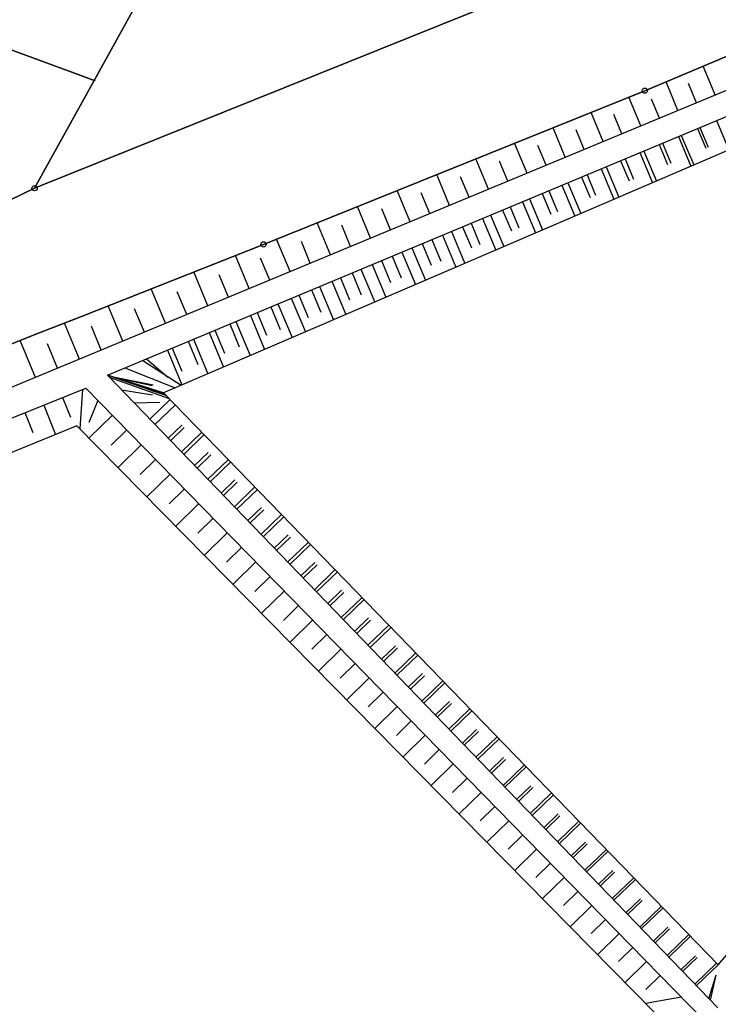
# Model space of a CAD drawing. Extents: x 2408905 to 4819478, y 5786105 to 11573663.
# Tile 35 of 39: x 2409861 to 2409927, y 5787143 to 5787236. Entities that reach past the tile are written whole.
import ezdxf

# ---------------------------------------------------------------- set-up
doc = ezdxf.new("R2010")
doc.units = 0
doc.layers.add('K100-FLST_GRENZEN', color=40, linetype='Continuous')
doc.layers.add('K140-KATASTERTOPO', color=7, linetype='Continuous')

# ---------------------------------------------------------------- blocks, each defined once
blk = doc.blocks.new('251')
at = {"color": 40, "linetype": 'Continuous'}
blk.add_circle((0, 0), 0.175, dxfattribs=at)
blk = doc.blocks.new('GRENZSTEIN')
at = {"color": 7, "linetype": 'Continuous'}
blk.add_circle((0, 0), 0.75, dxfattribs=at)

msp = doc.modelspace()

# ---------------------------------------------------------------- linework, layer by layer
at = {"layer": 'K100-FLST_GRENZEN', "color": 250}
for points in [[(2409649.243, 5787370.594), (2409661.99, 5787284.573), (2409692.984, 5787279.155), (2409694.601, 5787282.017), (2409702.557, 5787279.593), (2409818.61, 5787244.22), (2409822.713, 5787247.107), (2409866.812, 5787230.883), (2409868.33, 5787230.325), (2409921.807, 5787327.035), (2409924.509, 5787331.921), (2409988.058, 5787302.885), (2410020.534, 5787288.034), (2410013.193, 5787293.79), (2410006.967, 5787298.671), (2409988.99, 5787305.577), (2409928.417, 5787334.369)], [(2410036.548, 5787277.617), (2410028.261, 5787282.626), (2410024.645, 5787284.811), (2410009.249, 5787280.495), (2409998.272, 5787275.113), (2409975.516, 5787265.955), (2409971.593, 5787264.375), (2409947.016, 5787254.496), (2409904.055, 5787236.779), (2409865.91, 5787221.422), (2409862.689, 5787220.125), (2409860.401, 5787219.034), (2409825.138, 5787202.216), (2409803.146, 5787190.1), (2409795.711, 5787185.267), (2409786.687, 5787179.402), (2409768.552, 5787166.649), (2409753.458, 5787155.012)], [(2409753.458, 5787155.012), (2409768.552, 5787166.649), (2409786.687, 5787179.402), (2409795.711, 5787185.267), (2409803.146, 5787190.1), (2409825.138, 5787202.216), (2409860.401, 5787219.034), (2409862.689, 5787220.125), (2409868.33, 5787230.325), (2409866.812, 5787230.883), (2409822.713, 5787247.107), (2409818.61, 5787244.22), (2409702.557, 5787279.593)], [(2409764.417, 5787154.041), (2409781.871, 5787167.123), (2409802.652, 5787179.747), (2409823.386, 5787190.475), (2409850.278, 5787201.352), (2409863.209, 5787206.464), (2409867.111, 5787208.006), (2409884.332, 5787214.813), (2409920.388, 5787229.35), (2409934.665, 5787235.35), (2409957.799, 5787245.073), (2409983.677, 5787256.525), (2409990.434, 5787259.16), (2410030.15, 5787274.647)]]:
    msp.add_lwpolyline(points, dxfattribs=at)
for points in [[(2409862.689, 5787220.125), (2409865.91, 5787221.422), (2409904.055, 5787236.779), (2409947.016, 5787254.496), (2409971.593, 5787264.375), (2409967.641, 5787267.23), (2409988.058, 5787302.885), (2409924.509, 5787331.921), (2409921.807, 5787327.035), (2409868.33, 5787230.325)], [(2409819.934, 5787152.584), (2409852.808, 5787097.587), (2409859.184, 5787086.92), (2409874.792, 5787060.81), (2409969.732, 5787087.821), (2409977.716, 5787090.092), (2409991.49, 5787094.011), (2410025.658, 5787103.732), (2410032.442, 5787093.708), (2410038.44, 5787098.072), (2410071.395, 5787063.559), (2410082.327, 5787070.098), (2410111.635, 5787087.629), (2410044.161, 5787143.949), (2410034.396, 5787152.102), (2409934.665, 5787235.35), (2409920.388, 5787229.35), (2409884.332, 5787214.813), (2409867.111, 5787208.006), (2409863.209, 5787206.464), (2409850.278, 5787201.352)]]:
    msp.add_lwpolyline(points, close=True, dxfattribs=at)
at = {"layer": 'K140-KATASTERTOPO', "color": 250}
for points in [[(2409850.278, 5787201.352, 0), (2409862.598, 5787206.222, 0), (2409863.209, 5787206.464, 0), (2409866.389, 5787207.721, 0), (2409867.111, 5787208.006, 0), (2409884.332, 5787214.813, 0), (2409920.388, 5787229.35, 0), (2409934.665, 5787235.35, 0)], [(2409850.278, 5787201.352, 0), (2409862.598, 5787206.222, 0), (2409863.209, 5787206.464, 0), (2409866.389, 5787207.721, 0), (2409867.111, 5787208.006, 0), (2409884.332, 5787214.813, 0), (2409920.388, 5787229.35, 0), (2409934.665, 5787235.35, 0)], [(2409927.058, 5787228.945, 0), (2409925.923, 5787231.676, 0)], [(2409927.058, 5787228.945, 0), (2409925.923, 5787231.676, 0)], [(2409932.28, 5787231.115, 0), (2409825.092, 5787186.576, 0)], [(2409932.28, 5787231.115, 0), (2409825.092, 5787186.576, 0)], [(2409923.527, 5787227.478, 0), (2409922.398, 5787230.195, 0)], [(2409923.527, 5787227.478, 0), (2409922.398, 5787230.195, 0)], [(2409925.291, 5787228.211, 0), (2409924.536, 5787230.027, 0)], [(2409925.291, 5787228.211, 0), (2409924.536, 5787230.027, 0)], [(2409920.004, 5787226.014, 0), (2409918.872, 5787228.739, 0)], [(2409920.004, 5787226.014, 0), (2409918.872, 5787228.739, 0)], [(2409921.767, 5787226.746, 0), (2409921.016, 5787228.553, 0)], [(2409921.767, 5787226.746, 0), (2409921.016, 5787228.553, 0)], [(2409916.455, 5787224.539, 0), (2409915.307, 5787227.302, 0)], [(2409916.455, 5787224.539, 0), (2409915.307, 5787227.302, 0)], [(2409918.234, 5787225.279, 0), (2409917.474, 5787227.107, 0)], [(2409918.234, 5787225.279, 0), (2409917.474, 5787227.107, 0)], [(2409912.873, 5787223.051, 0), (2409911.71, 5787225.851, 0)], [(2409912.873, 5787223.051, 0), (2409911.71, 5787225.851, 0)], [(2409914.668, 5787223.797, 0), (2409913.898, 5787225.651, 0)], [(2409914.668, 5787223.797, 0), (2409913.898, 5787225.651, 0)], [(2409925.376, 5787225.764, 0), (2409926.153, 5787223.906, 0)], [(2409925.603, 5787225.859, 0), (2409926.379, 5787224.002, 0)], [(2409927.175, 5787226.516, 0), (2409928.332, 5787223.746, 0)], [(2409923.57, 5787225.009, 0), (2409924.742, 5787222.203, 0)], [(2409923.844, 5787225.124, 0), (2409925.015, 5787222.321, 0)], [(2409909.258, 5787221.549, 0), (2409908.078, 5787224.387, 0)], [(2409909.258, 5787221.549, 0), (2409908.078, 5787224.387, 0)], [(2409911.07, 5787222.302, 0), (2409910.289, 5787224.181, 0)], [(2409911.07, 5787222.302, 0), (2409910.289, 5787224.181, 0)], [(2409921.755, 5787224.251, 0), (2409922.542, 5787222.368, 0)], [(2409922.076, 5787224.386, 0), (2409922.862, 5787222.505, 0)], [(2409905.609, 5787220.032, 0), (2409904.413, 5787222.909, 0)], [(2409905.609, 5787220.032, 0), (2409904.413, 5787222.909, 0)], [(2409918.518, 5787222.899, 0), (2409919.314, 5787220.994, 0)], [(2409919.932, 5787223.49, 0), (2409921.12, 5787220.647, 0)], [(2409920.301, 5787223.644, 0), (2409921.488, 5787220.805, 0)], [(2409907.437, 5787220.792, 0), (2409906.646, 5787222.697, 0)], [(2409907.437, 5787220.792, 0), (2409906.646, 5787222.697, 0)], [(2409916.263, 5787221.956, 0), (2409917.466, 5787219.076, 0)], [(2409916.727, 5787222.15, 0), (2409917.929, 5787219.275, 0)], [(2409918.102, 5787222.725, 0), (2409918.899, 5787220.817, 0)], [(2409901.926, 5787218.502, 0), (2409900.714, 5787221.418, 0)], [(2409901.926, 5787218.502, 0), (2409900.714, 5787221.418, 0)], [(2409903.771, 5787219.269, 0), (2409902.969, 5787221.2, 0)], [(2409903.771, 5787219.269, 0), (2409902.969, 5787221.2, 0)], [(2409914.416, 5787221.185, 0), (2409915.223, 5787219.252, 0)], [(2409914.928, 5787221.399, 0), (2409915.734, 5787219.47, 0)], [(2409912.56, 5787220.409, 0), (2409913.779, 5787217.492, 0)], [(2409913.121, 5787220.644, 0), (2409914.338, 5787217.732, 0)], [(2409898.209, 5787216.958, 0), (2409896.981, 5787219.913, 0)], [(2409898.209, 5787216.958, 0), (2409896.981, 5787219.913, 0)], [(2409900.072, 5787217.732, 0), (2409899.258, 5787219.689, 0)], [(2409900.071, 5787217.732, 0), (2409899.258, 5787219.689, 0)], [(2409909.483, 5787219.124, 0), (2409910.715, 5787216.175, 0)], [(2409910.697, 5787219.631, 0), (2409911.515, 5787217.673, 0)], [(2409911.306, 5787219.885, 0), (2409912.122, 5787217.932, 0)], [(2409894.457, 5787215.399, 0), (2409893.213, 5787218.393, 0)], [(2409894.457, 5787215.399, 0), (2409893.213, 5787218.393, 0)], [(2409907.652, 5787218.359, 0), (2409908.479, 5787216.38, 0)], [(2409908.825, 5787218.849, 0), (2409910.06, 5787215.893, 0)], [(2409896.337, 5787216.18, 0), (2409895.513, 5787218.163, 0)], [(2409896.337, 5787216.18, 0), (2409895.513, 5787218.163, 0)], [(2409905.057, 5787217.274, 0), (2409906.307, 5787214.281, 0)], [(2409905.813, 5787217.59, 0), (2409907.06, 5787214.604, 0)], [(2409906.945, 5787218.063, 0), (2409907.774, 5787216.08, 0)], [(2409890.67, 5787213.825, 0), (2409889.409, 5787216.86, 0)], [(2409890.67, 5787213.825, 0), (2409889.409, 5787216.86, 0)], [(2409892.568, 5787214.614, 0), (2409891.733, 5787216.624, 0)], [(2409892.568, 5787214.614, 0), (2409891.733, 5787216.624, 0)], [(2409903.16, 5787216.482, 0), (2409903.999, 5787214.473, 0)], [(2409903.965, 5787216.818, 0), (2409904.802, 5787214.815, 0)], [(2409901.255, 5787215.686, 0), (2409902.522, 5787212.653, 0)], [(2409902.11, 5787216.043, 0), (2409903.373, 5787213.019, 0)], [(2409886.849, 5787212.237, 0), (2409885.571, 5787215.312, 0)], [(2409886.849, 5787212.237, 0), (2409885.571, 5787215.312, 0)], [(2409888.764, 5787213.033, 0), (2409887.918, 5787215.07, 0)], [(2409888.764, 5787213.033, 0), (2409887.918, 5787215.07, 0)], [(2409898.374, 5787214.482, 0), (2409899.653, 5787211.421, 0)], [(2409899.341, 5787214.886, 0), (2409900.191, 5787212.852, 0)], [(2409900.246, 5787215.264, 0), (2409901.094, 5787213.236, 0)], [(2409882.986, 5787210.632, 0), (2409881.684, 5787213.766, 0)], [(2409882.986, 5787210.632, 0), (2409881.684, 5787213.766, 0)], [(2409896.494, 5787213.696, 0), (2409897.352, 5787211.643, 0)], [(2409897.419, 5787214.083, 0), (2409898.702, 5787211.012, 0)], [(2409884.924, 5787211.438, 0), (2409884.066, 5787213.505, 0)], [(2409884.924, 5787211.438, 0), (2409884.066, 5787213.505, 0)], [(2409894.605, 5787212.907, 0), (2409895.9, 5787209.808, 0)], [(2409895.488, 5787213.276, 0), (2409896.349, 5787211.216, 0)], [(2409879.064, 5787209.003, 0), (2409877.733, 5787212.205, 0)], [(2409879.064, 5787209.003, 0), (2409877.733, 5787212.205, 0)], [(2409881.032, 5787209.82, 0), (2409880.155, 5787211.932, 0)], [(2409881.032, 5787209.82, 0), (2409880.155, 5787211.932, 0)], [(2409891.601, 5787211.652, 0), (2409892.473, 5787209.565, 0)], [(2409892.708, 5787212.114, 0), (2409893.576, 5787210.035, 0)], [(2409893.549, 5787212.466, 0), (2409894.848, 5787209.356, 0)], [(2409889.645, 5787210.834, 0), (2409890.961, 5787207.685, 0)], [(2409890.802, 5787211.318, 0), (2409892.113, 5787208.18, 0)], [(2409875.082, 5787207.348, 0), (2409873.723, 5787210.619, 0)], [(2409875.082, 5787207.348, 0), (2409873.723, 5787210.619, 0)], [(2409877.081, 5787208.178, 0), (2409876.184, 5787210.336, 0)], [(2409877.081, 5787208.178, 0), (2409876.184, 5787210.336, 0)], [(2409887.679, 5787210.013, 0), (2409888.562, 5787207.9, 0)], [(2409888.888, 5787210.518, 0), (2409889.768, 5787208.414, 0)], [(2409871.039, 5787205.668, 0), (2409869.65, 5787209.01, 0)], [(2409871.039, 5787205.668, 0), (2409869.65, 5787209.01, 0)], [(2409885.035, 5787208.908, 0), (2409885.925, 5787206.777, 0)], [(2409885.705, 5787209.189, 0), (2409887.038, 5787205.999, 0)], [(2409886.966, 5787209.715, 0), (2409888.293, 5787206.538, 0)], [(2409873.068, 5787206.511, 0), (2409872.152, 5787208.716, 0)], [(2409873.068, 5787206.511, 0), (2409872.152, 5787208.715, 0)], [(2409883.095, 5787208.098, 0), (2409884.439, 5787204.882, 0)], [(2409883.723, 5787208.36, 0), (2409884.617, 5787206.22, 0)], [(2409866.934, 5787203.962, 0), (2409865.515, 5787207.376, 0)], [(2409866.934, 5787203.962, 0), (2409865.515, 5787207.376, 0)], [(2409868.994, 5787204.818, 0), (2409868.059, 5787207.07, 0)], [(2409868.994, 5787204.818, 0), (2409868.059, 5787207.07, 0)], [(2409881.147, 5787207.284, 0), (2409882.048, 5787205.127, 0)], [(2409881.731, 5787207.528, 0), (2409883.081, 5787204.298, 0)], [(2409879.19, 5787206.466, 0), (2409880.55, 5787203.211, 0)], [(2409879.731, 5787206.692, 0), (2409880.636, 5787204.526, 0)], [(2409862.766, 5787202.23, 0), (2409861.317, 5787205.716, 0)], [(2409862.766, 5787202.23, 0), (2409861.317, 5787205.716, 0)], [(2409864.858, 5787203.099, 0), (2409863.902, 5787205.399, 0)], [(2409864.858, 5787203.099, 0), (2409863.902, 5787205.399, 0)], [(2409877.224, 5787205.645, 0), (2409878.137, 5787203.461, 0)], [(2409877.722, 5787205.853, 0), (2409879.088, 5787202.583, 0)], [(2409875.25, 5787204.82, 0), (2409876.627, 5787201.525, 0)], [(2409875.701, 5787205.009, 0), (2409876.618, 5787202.815, 0)], [(2409872.911, 5787203.843, 0), (2409876.536, 5787201.486, 0)], [(2409873.267, 5787203.991, 0), (2409875.295, 5787202.256, 0)], [(2409927.289, 5787142.591, 0), (2409869.573, 5787202.448, 0), (2409874.894, 5787200.78, 0), (2409927.34, 5787146.67, 0), (2409968.066, 5787193.9, 0)], [(2409927.289, 5787142.591, 0), (2409869.573, 5787202.448, 0), (2409874.894, 5787200.78, 0), (2409927.34, 5787146.67, 0), (2409968.066, 5787193.9, 0)], [(2409871.216, 5787203.134, 0), (2409875.981, 5787201.247, 0)], [(2409869.753, 5787202.261, 0), (2409875.43, 5787200.227, 0)], [(2409870.109, 5787202.28, 0), (2409873.896, 5787201.537, 0)], [(2409870.215, 5787202.247, 0), (2409873.817, 5787201.477, 0)], [(2409870.357, 5787202.202, 0), (2409875.149, 5787200.517, 0)], [(2409871.604, 5787201.811, 0), (2409874.008, 5787200.906, 0)], [(2409872.209, 5787201.622, 0), (2409874.099, 5787200.957, 0)], [(2409825.027, 5787184.061, 0), (2409867.534, 5787201.226, 0), (2409925.972, 5787141.431, 0), (2409862.399, 5787099.092, 0), (2409861.567, 5787098.575, 0), (2409860.635, 5787098.27, 0)], [(2409825.027, 5787184.061, 0), (2409867.534, 5787201.226, 0), (2409925.972, 5787141.431, 0), (2409862.399, 5787099.092, 0), (2409861.567, 5787098.575, 0), (2409860.635, 5787098.27, 0)], [(2409867.21, 5787201.095, 0), (2409866.964, 5787197.395, 0)], [(2409867.21, 5787201.095, 0), (2409866.964, 5787197.395, 0)], [(2409870.924, 5787201.047, 0), (2409873.839, 5787200.592, 0)], [(2409873.125, 5787201.335, 0), (2409875.064, 5787200.604, 0)], [(2409873.379, 5787201.255, 0), (2409874.979, 5787200.692, 0)], [(2409874.151, 5787201.013, 0), (2409874.694, 5787200.808, 0)], [(2409874.227, 5787200.989, 0), (2409874.697, 5787200.824, 0)], [(2409863.55, 5787199.617, 0), (2409864.675, 5787196.833, 0)], [(2409863.55, 5787199.617, 0), (2409864.675, 5787196.833, 0)], [(2409865.33, 5787200.336, 0), (2409866.077, 5787198.485, 0)], [(2409865.33, 5787200.336, 0), (2409866.077, 5787198.485, 0)], [(2409868.679, 5787200.054, 0), (2409867.831, 5787197.981, 0)], [(2409868.679, 5787200.054, 0), (2409867.831, 5787197.981, 0)], [(2409872.093, 5787199.834, 0), (2409874.524, 5787199.883, 0)], [(2409873.576, 5787198.296, 0), (2409875.502, 5787200.153, 0)], [(2409874.075, 5787197.779, 0), (2409876.002, 5787199.637, 0)], [(2409861.767, 5787198.897, 0), (2409862.519, 5787197.036, 0)], [(2409861.768, 5787198.897, 0), (2409862.519, 5787197.036, 0)], [(2409870.047, 5787198.655, 0), (2409867.843, 5787196.501, 0)], [(2409870.047, 5787198.655, 0), (2409867.843, 5787196.501, 0)], [(2409875.323, 5787196.485, 0), (2409876.61, 5787197.726, 0)], [(2409861.154, 5787101.643, 0), (2409921.328, 5787142.141, 0), (2409866.701, 5787197.662, 0), (2409824.309, 5787180.325, 0)], [(2409861.154, 5787101.643, 0), (2409921.328, 5787142.141, 0), (2409866.701, 5787197.662, 0), (2409824.309, 5787180.325, 0)], [(2409871.413, 5787197.257, 0), (2409869.947, 5787195.825, 0)], [(2409871.413, 5787197.257, 0), (2409869.947, 5787195.825, 0)], [(2409875.555, 5787196.244, 0), (2409876.842, 5787197.485, 0)], [(2409876.572, 5787195.189, 0), (2409878.506, 5787197.053, 0)], [(2409876.802, 5787194.951, 0), (2409878.736, 5787196.816, 0)], [(2409872.776, 5787195.862, 0), (2409870.582, 5787193.718, 0)], [(2409872.776, 5787195.862, 0), (2409870.582, 5787193.718, 0)], [(2409877.823, 5787193.892, 0), (2409879.114, 5787195.137, 0)], [(2409878.051, 5787193.656, 0), (2409879.343, 5787194.901, 0)], [(2409874.138, 5787194.469, 0), (2409872.678, 5787193.042, 0)], [(2409874.138, 5787194.469, 0), (2409872.678, 5787193.042, 0)], [(2409879.075, 5787192.593, 0), (2409881.016, 5787194.464, 0)], [(2409879.301, 5787192.359, 0), (2409881.242, 5787194.231, 0)], [(2409875.497, 5787193.078, 0), (2409873.312, 5787190.942, 0)], [(2409875.497, 5787193.078, 0), (2409873.312, 5787190.942, 0)], [(2409880.329, 5787191.293, 0), (2409881.625, 5787192.543, 0)], [(2409880.552, 5787191.061, 0), (2409881.849, 5787192.311, 0)], [(2409876.855, 5787191.689, 0), (2409875.401, 5787190.268, 0)], [(2409876.855, 5787191.689, 0), (2409875.401, 5787190.268, 0)], [(2409881.584, 5787189.992, 0), (2409883.531, 5787191.869, 0)], [(2409881.805, 5787189.762, 0), (2409883.753, 5787191.64, 0)], [(2409878.211, 5787190.302, 0), (2409876.035, 5787188.175, 0)], [(2409878.211, 5787190.302, 0), (2409876.035, 5787188.175, 0)], [(2409882.84, 5787188.688, 0), (2409884.141, 5787189.942, 0)], [(2409883.06, 5787188.461, 0), (2409884.36, 5787189.715, 0)], [(2409879.564, 5787188.916, 0), (2409878.117, 5787187.502, 0)], [(2409879.564, 5787188.916, 0), (2409878.117, 5787187.502, 0)], [(2409884.098, 5787187.384, 0), (2409886.052, 5787189.268, 0)], [(2409884.315, 5787187.159, 0), (2409886.27, 5787189.043, 0)], [(2409880.916, 5787187.533, 0), (2409878.75, 5787185.416, 0)], [(2409880.916, 5787187.533, 0), (2409878.75, 5787185.416, 0)], [(2409885.358, 5787186.078, 0), (2409886.662, 5787187.336, 0)], [(2409885.573, 5787185.855, 0), (2409886.878, 5787187.113, 0)], [(2409886.618, 5787184.77, 0), (2409888.579, 5787186.661, 0)], [(2409882.265, 5787186.152, 0), (2409880.824, 5787184.744, 0)], [(2409882.266, 5787186.152, 0), (2409880.824, 5787184.744, 0)], [(2409886.831, 5787184.55, 0), (2409888.792, 5787186.441, 0)], [(2409883.613, 5787184.774, 0), (2409881.456, 5787182.665, 0)], [(2409883.613, 5787184.773, 0), (2409881.456, 5787182.665, 0)], [(2409887.88, 5787183.461, 0), (2409889.19, 5787184.724, 0)], [(2409888.091, 5787183.243, 0), (2409889.401, 5787184.506, 0)], [(2409889.144, 5787182.151, 0), (2409891.112, 5787184.048, 0)], [(2409889.353, 5787181.935, 0), (2409891.321, 5787183.832, 0)], [(2409884.959, 5787183.397, 0), (2409883.524, 5787181.994, 0)], [(2409884.959, 5787183.397, 0), (2409883.524, 5787181.994, 0)], [(2409886.303, 5787182.022, 0), (2409884.155, 5787179.923, 0)], [(2409886.303, 5787182.022, 0), (2409884.155, 5787179.923, 0)], [(2409890.409, 5787180.839, 0), (2409891.723, 5787182.106, 0)], [(2409890.616, 5787180.625, 0), (2409891.93, 5787181.892, 0)], [(2409891.676, 5787179.525, 0), (2409893.65, 5787181.429, 0)], [(2409891.88, 5787179.314, 0), (2409893.855, 5787181.218, 0)], [(2409887.644, 5787180.649, 0), (2409886.215, 5787179.252, 0)], [(2409887.644, 5787180.649, 0), (2409886.216, 5787179.252, 0)], [(2409888.984, 5787179.278, 0), (2409886.845, 5787177.188, 0)], [(2409888.984, 5787179.278, 0), (2409886.845, 5787177.188, 0)], [(2409892.944, 5787178.211, 0), (2409894.262, 5787179.482, 0)], [(2409893.146, 5787178.001, 0), (2409894.464, 5787179.273, 0)], [(2409894.213, 5787176.894, 0), (2409896.194, 5787178.804, 0)], [(2409894.413, 5787176.687, 0), (2409896.394, 5787178.597, 0)], [(2409890.322, 5787177.909, 0), (2409888.899, 5787176.519, 0)], [(2409890.322, 5787177.909, 0), (2409888.899, 5787176.519, 0)], [(2409891.658, 5787176.542, 0), (2409889.528, 5787174.461, 0)], [(2409891.658, 5787176.542, 0), (2409889.528, 5787174.461, 0)], [(2409895.484, 5787175.576, 0), (2409896.807, 5787176.852, 0)], [(2409895.681, 5787175.371, 0), (2409897.005, 5787176.647, 0)], [(2409896.756, 5787174.257, 0), (2409898.744, 5787176.173, 0)], [(2409896.951, 5787174.054, 0), (2409898.94, 5787175.971, 0)], [(2409892.991, 5787175.177, 0), (2409891.575, 5787173.793, 0)], [(2409892.992, 5787175.177, 0), (2409891.575, 5787173.793, 0)], [(2409894.323, 5787173.815, 0), (2409892.203, 5787171.742, 0)], [(2409894.323, 5787173.814, 0), (2409892.203, 5787171.742, 0)], [(2409898.03, 5787172.936, 0), (2409899.357, 5787174.216, 0)], [(2409898.223, 5787172.735, 0), (2409899.551, 5787174.016, 0)], [(2409899.305, 5787171.613, 0), (2409901.299, 5787173.537, 0)], [(2409899.496, 5787171.415, 0), (2409901.491, 5787173.339, 0)], [(2409895.653, 5787172.454, 0), (2409894.243, 5787171.075, 0)], [(2409895.653, 5787172.454, 0), (2409894.243, 5787171.075, 0)], [(2409896.981, 5787171.095, 0), (2409894.87, 5787169.032, 0)], [(2409896.981, 5787171.095, 0), (2409894.87, 5787169.032, 0)], [(2409900.581, 5787170.289, 0), (2409901.913, 5787171.574, 0)], [(2409900.77, 5787170.093, 0), (2409902.103, 5787171.378, 0)], [(2409901.859, 5787168.964, 0), (2409903.861, 5787170.894, 0)], [(2409902.046, 5787168.77, 0), (2409904.048, 5787170.701, 0)], [(2409898.307, 5787169.738, 0), (2409896.903, 5787168.366, 0)], [(2409898.307, 5787169.738, 0), (2409896.903, 5787168.366, 0)], [(2409903.139, 5787167.637, 0), (2409904.476, 5787168.926, 0)], [(2409899.631, 5787168.383, 0), (2409897.529, 5787166.329, 0)], [(2409899.632, 5787168.383, 0), (2409897.53, 5787166.329, 0)], [(2409903.323, 5787167.446, 0), (2409904.66, 5787168.735, 0)], [(2409904.42, 5787166.309, 0), (2409906.428, 5787168.245, 0)], [(2409904.602, 5787166.119, 0), (2409906.611, 5787168.057, 0)], [(2409900.954, 5787167.03, 0), (2409899.555, 5787165.664, 0)], [(2409900.954, 5787167.03, 0), (2409899.555, 5787165.664, 0)], [(2409905.702, 5787164.979, 0), (2409907.043, 5787166.272, 0)], [(2409905.882, 5787164.792, 0), (2409907.224, 5787166.085, 0)], [(2409902.274, 5787165.68, 0), (2409900.181, 5787163.634, 0)], [(2409902.274, 5787165.679, 0), (2409900.181, 5787163.634, 0)], [(2409906.986, 5787163.647, 0), (2409909.001, 5787165.591, 0)], [(2409907.164, 5787163.463, 0), (2409909.18, 5787165.406, 0)], [(2409903.592, 5787164.331, 0), (2409902.2, 5787162.97, 0)], [(2409903.592, 5787164.331, 0), (2409902.2, 5787162.97, 0)], [(2409908.271, 5787162.314, 0), (2409909.617, 5787163.612, 0)], [(2409908.447, 5787162.132, 0), (2409909.793, 5787163.43, 0)], [(2409904.908, 5787162.984, 0), (2409902.825, 5787160.947, 0)], [(2409904.909, 5787162.984, 0), (2409902.825, 5787160.947, 0)], [(2409909.558, 5787160.98, 0), (2409911.58, 5787162.93, 0)], [(2409909.732, 5787160.8, 0), (2409911.754, 5787162.75, 0)], [(2409906.223, 5787161.639, 0), (2409904.837, 5787160.284, 0)], [(2409906.223, 5787161.639, 0), (2409904.837, 5787160.284, 0)], [(2409910.846, 5787159.644, 0), (2409912.197, 5787160.946, 0)], [(2409911.018, 5787159.466, 0), (2409912.369, 5787160.768, 0)], [(2409907.535, 5787160.296, 0), (2409905.46, 5787158.268, 0)], [(2409907.535, 5787160.296, 0), (2409905.461, 5787158.268, 0)], [(2409912.136, 5787158.306, 0), (2409914.165, 5787160.263, 0)], [(2409912.305, 5787158.131, 0), (2409914.335, 5787160.088, 0)], [(2409908.846, 5787158.955, 0), (2409907.466, 5787157.606, 0)], [(2409908.846, 5787158.955, 0), (2409907.466, 5787157.606, 0)], [(2409913.427, 5787156.967, 0), (2409914.782, 5787158.274, 0)], [(2409913.594, 5787156.794, 0), (2409914.95, 5787158.101, 0)], [(2409910.154, 5787157.616, 0), (2409908.089, 5787155.597, 0)], [(2409910.154, 5787157.616, 0), (2409908.089, 5787155.597, 0)], [(2409914.72, 5787155.627, 0), (2409916.756, 5787157.59, 0)], [(2409914.885, 5787155.456, 0), (2409916.921, 5787157.419, 0)], [(2409911.461, 5787156.279, 0), (2409910.087, 5787154.936, 0)], [(2409911.461, 5787156.279, 0), (2409910.087, 5787154.936, 0)], [(2409912.766, 5787154.944, 0), (2409910.709, 5787152.934, 0)], [(2409912.766, 5787154.944, 0), (2409910.709, 5787152.934, 0)], [(2409916.014, 5787154.285, 0), (2409917.373, 5787155.596, 0)], [(2409916.176, 5787154.116, 0), (2409917.536, 5787155.427, 0)], [(2409917.309, 5787152.941, 0), (2409919.352, 5787154.911, 0)], [(2409917.47, 5787152.775, 0), (2409919.513, 5787154.745, 0)], [(2409914.069, 5787153.611, 0), (2409912.7, 5787152.274, 0)], [(2409914.069, 5787153.611, 0), (2409912.701, 5787152.273, 0)], [(2409915.37, 5787152.28, 0), (2409913.322, 5787150.278, 0)], [(2409915.37, 5787152.279, 0), (2409913.322, 5787150.278, 0)], [(2409918.606, 5787151.596, 0), (2409919.971, 5787152.911, 0)], [(2409918.765, 5787151.432, 0), (2409920.129, 5787152.748, 0)], [(2409919.905, 5787150.249, 0), (2409921.955, 5787152.226, 0)], [(2409920.061, 5787150.087, 0), (2409922.111, 5787152.065, 0)], [(2409916.669, 5787150.95, 0), (2409915.306, 5787149.619, 0)], [(2409916.669, 5787150.95, 0), (2409915.307, 5787149.619, 0)], [(2409921.205, 5787148.901, 0), (2409922.574, 5787150.221, 0)], [(2409917.966, 5787149.623, 0), (2409915.927, 5787147.631, 0)], [(2409917.966, 5787149.623, 0), (2409915.927, 5787147.63, 0)], [(2409921.359, 5787148.741, 0), (2409922.728, 5787150.062, 0)], [(2409922.506, 5787147.551, 0), (2409924.563, 5787149.535, 0)], [(2409922.658, 5787147.394, 0), (2409924.715, 5787149.378, 0)], [(2409919.261, 5787148.298, 0), (2409917.905, 5787146.972, 0)], [(2409919.261, 5787148.298, 0), (2409917.905, 5787146.972, 0)], [(2409923.809, 5787146.2, 0), (2409925.183, 5787147.525, 0)], [(2409920.554, 5787146.975, 0), (2409918.524, 5787144.991, 0)], [(2409920.554, 5787146.974, 0), (2409918.524, 5787144.99, 0)], [(2409923.958, 5787146.045, 0), (2409925.332, 5787147.37, 0)], [(2409925.113, 5787144.847, 0), (2409927.177, 5787146.838, 0)], [(2409925.261, 5787144.695, 0), (2409927.325, 5787146.685, 0)], [(2409921.846, 5787145.653, 0), (2409920.495, 5787144.334, 0)], [(2409921.846, 5787145.653, 0), (2409920.495, 5787144.333, 0)], [(2409926.443, 5787143.468, 0), (2409927.139, 5787145.716, 0)], [(2409926.588, 5787143.318, 0), (2409927.094, 5787145.558, 0)], [(2409923.842, 5787143.61, 0), (2409920.481, 5787143.002, 0)], [(2409923.843, 5787143.61, 0), (2409920.481, 5787143.002, 0)]]:
    msp.add_polyline3d(points, dxfattribs=at)
msp.add_polyline3d([(2409874.894, 5787200.78, 0), (2409869.573, 5787202.448, 0), (2409934.293, 5787229.49, 0), (2409934.177, 5787226.258, 0), (2409874.894, 5787200.78, 0)], close=True, dxfattribs=at)
msp.add_polyline3d([(2409874.894, 5787200.78, 0), (2409869.573, 5787202.448, 0), (2409934.293, 5787229.49, 0), (2409934.177, 5787226.258, 0), (2409874.894, 5787200.78, 0)], close=True, dxfattribs=at)

# ---------------------------------------------------------------- block references
at = {"layer": 'K100-FLST_GRENZEN', "color": 250, "xscale": 0.333, "yscale": 0.333}
for name, p in [('251', (2409868.33, 5787230.325)), ('GRENZSTEIN', (2409920.388, 5787229.35)), ('GRENZSTEIN', (2409862.689, 5787220.125)), ('GRENZSTEIN', (2409884.332, 5787214.813))]:
    msp.add_blockref(name, p, dxfattribs=at)

doc.saveas('drawing.dxf')
